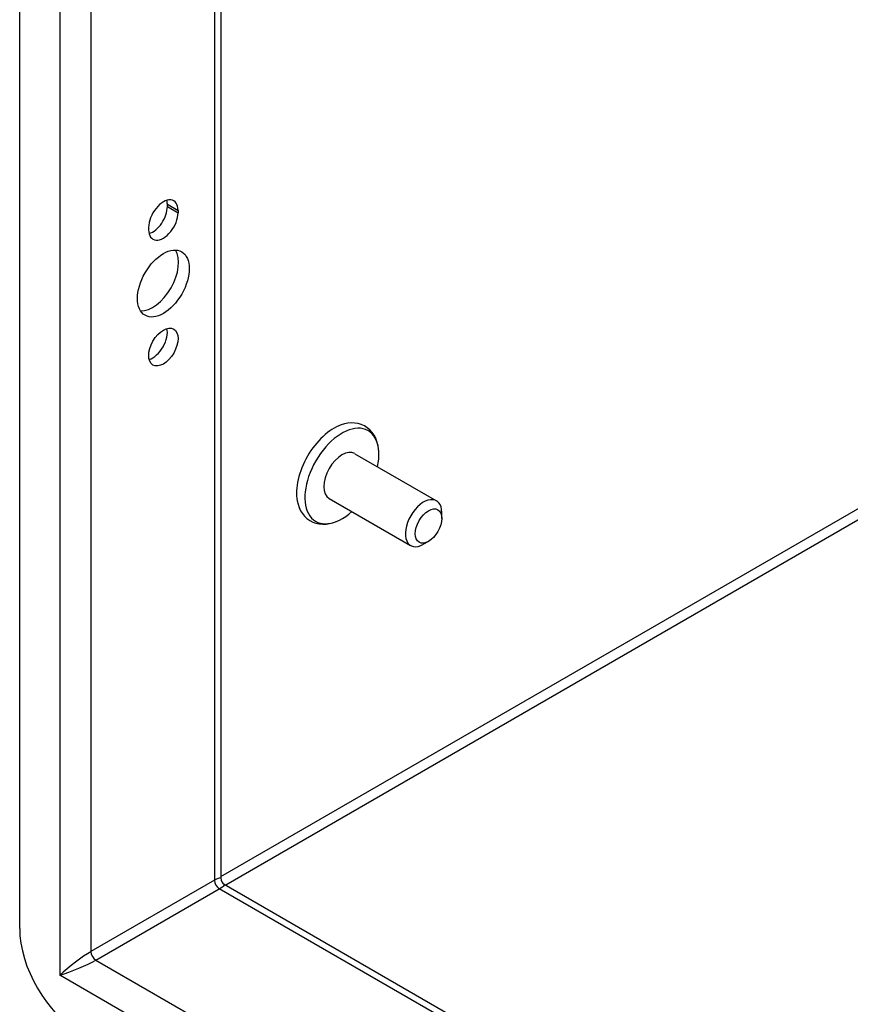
# Model space of a CAD drawing. Header units: inches. Extents: x 14 to 193, y 15 to 125.
# Tile 60 of 90: x 166.28 to 170.02, y 67.01 to 71.44. Entities that reach past the tile are written whole.
import ezdxf

# ---------------------------------------------------------------- set-up
doc = ezdxf.new("R2010")
doc.units = ezdxf.units.IN
doc.header["$LTSCALE"] = 12.41934
doc.header["$MEASUREMENT"] = 0
doc.layers.add('Visible Edges(ANSI)', color=7, linetype='Continuous', lineweight=25)
doc.layers.add('Visible Tangent Edges(ANSI)', color=7, linetype='Continuous', lineweight=25)

msp = doc.modelspace()

# ---------------------------------------------------------------- linework, layer by layer
at = {"layer": 'Visible Edges(ANSI)'}
for p, q in [((166.2778, 67.3474), (166.2778, 95.2763)), ((167.1833, 94.8261), (167.1833, 67.5735)), ((166.9426, 70.5959), (166.9426, 70.6065)), ((166.9906, 70.5787), (166.9906, 70.5681)), ((166.8584, 70.4918), (166.8584, 70.5024)), ((167.7863, 69.4839), (168.1538, 69.2718)), ((167.6701, 69.2828), (168.0376, 69.0706)), ((168.1778, 69.1929), (168.1778, 69.2186)), ((168.118, 69.0892), (168.0957, 69.0764)), ((167.1988, 67.5466), (186.5577, 56.3698))]:
    msp.add_line(p, q, dxfattribs=at)
at = {"layer": 'Visible Edges(ANSI)', "flags": 128}
for points in [[(167.8944, 69.4921), (167.8928, 69.5082), (167.8899, 69.5238), (167.8857, 69.5389), (167.8801, 69.5533), (167.8729, 69.5669), (167.8643, 69.5795), (167.854, 69.5909), (167.8423, 69.6008), (167.8294, 69.609), (167.8154, 69.6153), (167.8008, 69.6196), (167.7856, 69.6219), (167.7703, 69.6223), (167.755, 69.6209), (167.7397, 69.6179), (167.7246, 69.6134)], [(167.5272, 69.2714), (167.5308, 69.2561), (167.5358, 69.2414), (167.5423, 69.2274), (167.5504, 69.2144), (167.5599, 69.2024), (167.571, 69.1918), (167.5834, 69.1829), (167.597, 69.1758), (167.6114, 69.1706), (167.6264, 69.1675), (167.6416, 69.1663), (167.657, 69.1669), (167.6723, 69.1692), (167.6874, 69.1731), (167.7024, 69.1784), (167.7171, 69.1851)]]:
    msp.add_lwpolyline(points, dxfattribs=at)
at = {"layer": 'Visible Edges(ANSI)'}
msp.add_arc((167.2143, 67.5735), 0.031, 180, 240, dxfattribs=at)
for centre, major_axis, start_param, end_param in [((166.9245, 70.5406), (0.0468, 0.081), 5.497787, 8.63938), ((166.8764, 70.5683), (0.0467, 0.081), 5.497787, 5.743041), ((166.8764, 70.5577), (0.0467, 0.081), 3.681737, 5.497787), ((166.9245, 70.53), (-0.0468, -0.081), 5.497787, 8.63938), ((166.8764, 70.2773), (-0.0825, -0.1429), 0.295704, 2.845888), ((166.8764, 69.9915), (0.0467, 0.081), 3.681737, 5.743041), ((167.692, 69.4042), (-0.1188, -0.2058), 3.731807, 5.692971), ((167.7282, 69.3834), (0.1178, 0.204), 5.228097, 10.479866), ((167.7282, 69.3834), (-0.0581, -0.1006), 3.141593, 6.283185), ((168.0957, 69.1712), (0.0581, 0.1006), 5.497787, 10.210176), ((166.5503, 67.1901), (-0.1927, 0.3337), 0.785398, 2.356194)]:
    msp.add_ellipse(centre, major_axis=major_axis, ratio=0.57735, start_param=start_param, end_param=end_param, dxfattribs=at)
for centre, major_axis in [((166.9245, 70.2495), (-0.0825, -0.1429)), ((166.9245, 69.9637), (-0.0467, -0.081)), ((168.118, 69.1583), (-0.0423, -0.0733))]:
    msp.add_ellipse(centre, major_axis=major_axis, ratio=0.57735, dxfattribs=at)
at = {"layer": 'Visible Tangent Edges(ANSI)'}
for p, q in [((166.4584, 95.2782), (166.4584, 67.137)), ((166.5984, 95.1638), (166.5984, 67.2432)), ((167.1543, 94.8429), (167.1543, 67.5641)), ((166.9426, 70.6065), (166.9906, 70.5787)), ((166.9426, 70.5959), (166.9906, 70.5681)), ((167.1833, 67.5809), (172.1987, 70.4765)), ((172.2207, 70.4386), (167.2052, 67.5429)), ((167.1543, 67.5641), (166.5984, 67.2432)), ((166.6203, 67.2052), (167.1763, 67.5262)), ((186.5577, 56.3363), (167.1763, 67.5262)), ((166.6203, 67.2052), (186.5577, 55.6943)), ((186.5867, 55.5159), (166.4584, 67.137))]:
    msp.add_line(p, q, dxfattribs=at)
for centre, major_axis, ratio, start_param, end_param in [((167.0843, 67.4984), (-0.0986, -0.0763), 0.113927, 3.053631, 3.83903), ((167.1763, 67.5515), (-0.0155, 0.0268), 0.57735, 0.785398, 2.356194), ((167.0843, 67.4984), (0.1154, 0.0472), 0.113927, 5.585748, 6.371147), ((166.5284, 67.1774), (-0.0986, -0.0763), 0.113927, 3.83903, 5.409826), ((166.6203, 67.2305), (-0.0155, 0.0268), 0.57735, 0.785398, 2.356194), ((166.5284, 67.1774), (0.1154, 0.0472), 0.113927, 4.014952, 5.585748)]:
    msp.add_ellipse(centre, major_axis=major_axis, ratio=ratio, start_param=start_param, end_param=end_param, dxfattribs=at)

doc.saveas('drawing.dxf')
